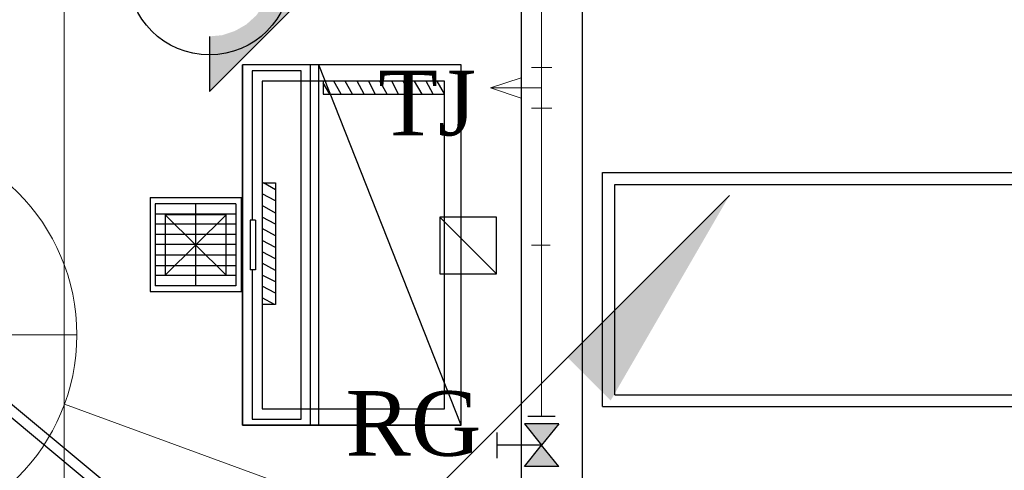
# Model space of a CAD drawing. Header units: millimetres. Extents: x 335 to 91596, y -1 to 84.
# Tile 50 of 87: x 379.11 to 382.34, y 21.08 to 22.55. Entities that reach past the tile are written whole.
import ezdxf

# ---------------------------------------------------------------- set-up
doc = ezdxf.new("R2010")
doc.units = ezdxf.units.MM
doc.header["$MEASUREMENT"] = 0
for name, color, linetype, lineweight in [('AF-Colunas', 7, 'Continuous', 20), ('AF-Conexões detalhe', 7, 'Continuous', 20), ('AF-Indicação coluna', 5, 'Continuous', 20), ('AF-Textos conexão', 7, 'Continuous', 20), ('AF-Tubos detalhe', 5, 'Continuous', 20), ('DI-Detalhes', 7, 'Continuous', 20), ('Simbolos', 1, 'Continuous', 30), ('SIMBOLOS INT', 8, 'Continuous', 5)]:
    doc.layers.add(name, color=color, linetype=linetype, lineweight=lineweight)
doc.styles.add('TimesNewRoman', font='times.ttf')

msp = doc.modelspace()

# ---------------------------------------------------------------- hatches: boundary and pattern name
at = {"linetype": 'Continuous'}
msp.add_hatch(color=3, dxfattribs=at).paths.add_polyline_path([(379.7354, 22.9115), (379.7354, 23.0915), (380.1214, 22.7055), (379.7354, 22.3195), (379.7354, 22.4995), (379.7774, 22.5035), (379.8194, 22.5175), (379.8564, 22.5385), (379.8884, 22.5675), (379.9144, 22.6025), (379.9304, 22.6415), (379.9404, 22.6845), (379.9404, 22.7285), (379.9314, 22.7705), (379.9144, 22.8095), (379.8884, 22.8425), (379.8564, 22.8725), (379.8194, 22.8945), (379.7804, 22.9065)])
at = {"layer": 'AF-Colunas', "linetype": 'Continuous'}
msp.add_hatch(color=256, dxfattribs=at).paths.add_polyline_path([(380.9086, 21.4478), (381.05, 21.3063), (381.4389, 21.9781), (380.9086, 21.4478)])
at = {"layer": 'Simbolos', "linetype": 'Continuous'}
for points in [[(380.8237, 21.1595), (380.8797, 21.2295), (380.7677, 21.2295)], [(380.8797, 21.0895), (380.7677, 21.0895), (380.8237, 21.1595)]]:
    msp.add_hatch(color=256, dxfattribs=at).paths.add_polyline_path(points)

# ---------------------------------------------------------------- linework, layer by layer
at = {"color": 7}
for p, q in [((380.757, 23.6002), (380.757, 21.0262)), ((381.023, 21.2862), (381.023, 22.0532)), ((381.023, 22.0532), (383.145, 22.0532)), ((381.064, 21.3252), (381.064, 22.0142)), ((381.064, 22.0142), (383.145, 22.0142)), ((379.541, 21.9712), (379.541, 21.6632)), ((379.541, 21.9712), (379.841, 21.9712)), ((379.841, 21.6632), (379.841, 21.9712)), ((379.558, 21.9512), (379.558, 21.6822)), ((379.822, 21.9512), (379.558, 21.9512)), ((379.69, 21.9512), (379.69, 21.6822)), ((379.822, 21.9512), (379.822, 21.6822)), ((379.822, 21.9172), (379.558, 21.9172)), ((379.591, 21.9152), (379.79, 21.7172)), ((379.79, 21.9152), (379.591, 21.7172)), ((380.49, 21.9072), (380.676, 21.7212)), ((379.822, 21.8842), (379.558, 21.8842)), ((379.822, 21.8502), (379.558, 21.8502)), ((379.822, 21.8172), (379.558, 21.8172)), ((379.822, 21.7822), (379.558, 21.7822)), ((379.822, 21.7482), (379.558, 21.7482)), ((379.822, 21.7162), (379.558, 21.7162)), ((379.822, 21.6822), (379.558, 21.6822)), ((379.541, 21.6632), (379.841, 21.6632)), ((381.064, 21.3252), (383.145, 21.3252)), ((381.023, 21.2862), (383.145, 21.2862))]:
    msp.add_line(p, q, dxfattribs=at)
at = {"color": 3}
for p in [(380.1214, 22.7055), (379.7354, 22.4995)]:
    msp.add_line(p, (379.7354, 22.3195), dxfattribs=at)
at = {"color": 8}
for p, q in [((379.844, 22.4062), (379.844, 21.2252)), ((380.56, 22.4062), (379.844, 22.4062)), ((379.844, 21.2252), (379.844, 22.4062)), ((380.56, 22.4062), (379.844, 22.4062)), ((379.876, 22.3862), (379.876, 21.8972)), ((380.036, 22.3862), (379.876, 22.3862)), ((380.036, 21.2452), (380.036, 22.3862)), ((380.067, 21.2252), (380.067, 22.4062)), ((380.56, 21.2252), (380.094, 22.4062)), ((380.094, 21.2252), (380.094, 22.4062)), ((380.56, 21.2252), (380.56, 22.4062)), ((380.506, 22.3532), (379.908, 22.3532)), ((379.908, 22.3532), (379.908, 21.2792)), ((380.108, 22.3532), (380.108, 22.3102)), ((380.167, 22.3102), (380.143, 22.3532)), ((380.204, 22.3102), (380.18, 22.3532)), ((380.243, 22.3102), (380.22, 22.3532)), ((380.279, 22.3102), (380.258, 22.3532)), ((380.318, 22.3102), (380.294, 22.3532)), ((380.355, 22.3102), (380.333, 22.3532)), ((380.393, 22.3102), (380.37, 22.3532)), ((380.433, 22.3102), (380.407, 22.3532)), ((380.469, 22.3102), (380.446, 22.3532)), ((380.506, 22.3112), (380.482, 22.3532)), ((380.506, 22.3102), (380.506, 22.3532)), ((380.506, 21.2792), (380.506, 22.3532)), ((380.13, 22.3102), (380.108, 22.3472)), ((380.108, 22.3102), (380.506, 22.3102)), ((379.908, 22.0192), (379.952, 22.0192)), ((379.952, 21.9972), (379.913, 22.0192)), ((379.952, 22.0192), (379.952, 21.6212)), ((379.952, 21.9602), (379.908, 21.9832)), ((379.952, 21.9202), (379.908, 21.9452)), ((379.952, 21.8842), (379.908, 21.9072)), ((379.887, 21.8972), (379.869, 21.8972)), ((379.869, 21.8972), (379.869, 21.7342)), ((379.887, 21.8972), (379.887, 21.7342)), ((379.952, 21.8462), (379.908, 21.8702)), ((379.952, 21.8082), (379.908, 21.8302)), ((379.952, 21.7702), (379.908, 21.7932)), ((379.952, 21.7322), (379.908, 21.7562)), ((379.887, 21.7342), (379.869, 21.7342)), ((379.876, 21.7342), (379.876, 21.2452)), ((379.952, 21.6952), (379.908, 21.7172)), ((379.952, 21.6582), (379.908, 21.6812)), ((379.949, 21.6212), (379.908, 21.6432)), ((379.952, 21.6212), (379.908, 21.6212)), ((379.908, 21.2792), (380.506, 21.2792)), ((380.56, 21.2252), (379.844, 21.2252)), ((379.844, 21.2252), (380.56, 21.2252)), ((379.876, 21.2452), (380.036, 21.2452))]:
    msp.add_line(p, q, dxfattribs=at)
at = {"color": 7}
msp.add_lwpolyline([(380.757, 21.0262), (380.958, 21.0262), (380.958, 23.6002)], dxfattribs=at)
for points in [[(379.79, 21.7172), (379.79, 21.9152), (379.591, 21.9152), (379.591, 21.7172), (379.79, 21.7172)], [(380.676, 21.7212), (380.676, 21.9072), (380.49, 21.9072), (380.49, 21.7212), (380.676, 21.7212)]]:
    msp.add_lwpolyline(points, close=True, dxfattribs=at)
at = {"color": 7, "linetype": 'Continuous'}
msp.add_lwpolyline([(378.705, 21.6112), (378.686, 21.5862), (379.499, 20.9062), (379.521, 20.9322), (378.705, 21.6112)], close=True, dxfattribs=at)
at = {"color": 3}
msp.add_circle((379.7354, 22.7055), 0.2667, dxfattribs=at)
at = {"layer": 'AF-Colunas', "linetype": 'Continuous'}
msp.add_line((380.3782, 20.9174), (381.4389, 21.9781), dxfattribs=at)
at = {"layer": 'AF-Conexões detalhe', "linetype": 'Continuous'}
for p, q in [((380.7903, 22.3975), (380.8569, 22.3974)), ((380.8236, 22.3308), (380.8236, 22.3974)), ((380.7569, 22.3641), (380.6569, 22.3308)), ((380.7569, 22.3641), (380.7569, 22.2974)), ((380.8236, 22.3308), (380.6569, 22.3308)), ((380.7569, 22.2974), (380.6569, 22.3308)), ((380.8236, 22.3308), (380.8236, 22.2641)), ((380.8569, 22.2641), (380.7903, 22.2641))]:
    msp.add_line(p, q, dxfattribs=at)
at = {"layer": 'AF-Indicação coluna'}
for p, q in [((377.9811, 21.5214), (379.3011, 21.5214)), ((380.3547, 20.8939), (379.2608, 21.2944))]:
    msp.add_line(p, q, dxfattribs=at)
msp.add_circle((378.6411, 21.5214), 0.66, dxfattribs=at)
at = {"layer": 'AF-Tubos detalhe'}
for p, q in [((380.8236, 22.3974), (380.8237, 22.837)), ((380.8237, 21.2535), (380.8236, 22.2641))]:
    msp.add_line(p, q, dxfattribs=at)
at = {"layer": 'DI-Detalhes', "color": 3, "linetype": 'Continuous'}
msp.add_lwpolyline([(382.6007, 17.0702), (379.26, 17.0702), (379.26, 23.7964), (382.6007, 23.7964), (382.6007, 17.0702)], close=True, dxfattribs=at)
at = {"layer": 'Simbolos'}
for p, q in [((380.8797, 21.2295), (380.7677, 21.2295)), ((380.7677, 21.2295), (380.8237, 21.1595)), ((380.8687, 21.2535), (380.7787, 21.2535)), ((380.8797, 21.2295), (380.8237, 21.1595)), ((380.6767, 21.2015), (380.6767, 21.1175)), ((380.8237, 21.1595), (380.6767, 21.1595)), ((380.7677, 21.0895), (380.8237, 21.1595)), ((380.8797, 21.0895), (380.8237, 21.1595)), ((380.8797, 21.0895), (380.7677, 21.0895))]:
    msp.add_line(p, q, dxfattribs=at)
at = {"layer": 'SIMBOLOS INT', "linetype": 'Continuous'}
for p, q in [((380.8237, 21.7787), (380.8237, 21.8567)), ((380.8517, 21.8157), (380.7907, 21.8157)), ((380.8237, 21.8157), (380.8237, 21.7787)), ((380.8237, 21.8157), (380.8517, 21.8157))]:
    msp.add_line(p, q, dxfattribs=at)

# ---------------------------------------------------------------- texts
at = {"layer": 'AF-Textos conexão', "char_height": 0.2118, "attachment_point": 7, "line_spacing_factor": 0.798, "style": 'TimesNewRoman'}
for s, insert, width in [('TJ', (380.289, 22.1721), 0.607615), ('RG', (380.182, 21.1221), 0.844733)]:
    msp.add_mtext(s, dxfattribs=dict(at, insert=insert, width=width))

doc.saveas('drawing.dxf')
